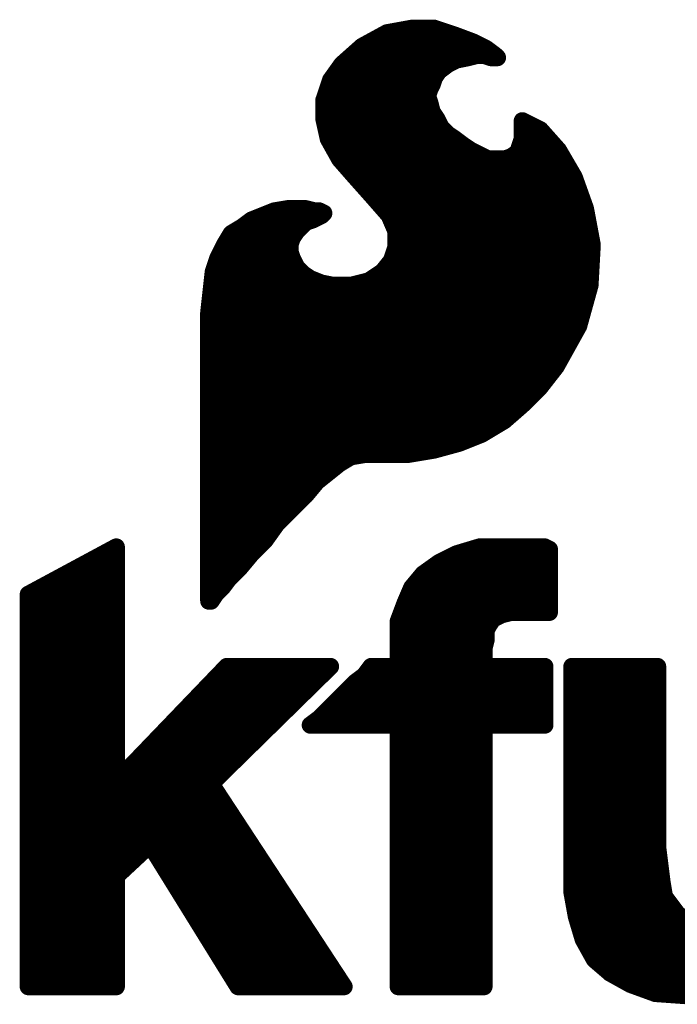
# Model space of a CAD drawing. Extents: x -35 to 35, y -57 to 81.
# Tile 152 of 153: x 1.32 to 4.24, y 76.81 to 81.17. Entities that reach past the tile are written whole.
import ezdxf

# ---------------------------------------------------------------- set-up
doc = ezdxf.new("R2010")
doc.units = 0
doc.layers.add('21', color=7, linetype='CONTINUOUS')

msp = doc.modelspace()

# ---------------------------------------------------------------- linework, layer by layer
at = {"layer": '21', "const_width": 0.0762}
for points in [[(3.061, 81.136), (2.951, 81.116)], [(3.161, 81.136), (3.061, 81.136)], [(3.251, 81.106), (3.161, 81.136)], [(2.951, 81.116), (2.841, 81.056)], [(3.331, 81.076), (3.251, 81.106)], [(2.841, 81.056), (2.751, 80.976)], [(2.8791, 81.0768), (3.3289, 81.0768)], [(3.391, 81.046), (3.331, 81.076)], [(3.431, 81.016), (3.391, 81.046)], [(2.7787, 81.0006), (3.284, 81.0006)], [(3.261, 80.996), (3.311, 81.006)], [(3.311, 81.006), (3.351, 81.016)], [(3.351, 81.016), (3.381, 81.016)], [(3.381, 81.016), (3.411, 81.006)], [(3.411, 81.006), (3.441, 81.006)], [(3.441, 81.006), (3.431, 81.016)], [(2.751, 80.976), (2.701, 80.906)], [(3.181, 80.946), (3.221, 80.976)], [(3.221, 80.976), (3.261, 80.996)], [(2.7141, 80.9244), (3.1666, 80.9244)], [(3.151, 80.886), (3.161, 80.916)], [(3.161, 80.916), (3.181, 80.946)], [(2.701, 80.906), (2.671, 80.816)], [(3.141, 80.866), (3.151, 80.886)], [(2.6817, 80.8482), (3.1351, 80.8482)], [(3.131, 80.836), (3.141, 80.866)], [(3.141, 80.806), (3.131, 80.836)], [(2.671, 80.816), (2.671, 80.736)], [(3.151, 80.766), (3.141, 80.806)], [(2.671, 80.772), (3.1495, 80.772)], [(3.171, 80.736), (3.151, 80.766)], [(2.671, 80.736), (2.691, 80.646)], [(2.6799, 80.6958), (3.1912, 80.6958)], [(3.191, 80.696), (3.171, 80.736)], [(3.221, 80.666), (3.191, 80.696)], [(3.551, 80.726), (3.551, 80.646)], [(3.631, 80.686), (3.551, 80.726)], [(3.551, 80.6958), (3.6114, 80.6958)], [(3.251, 80.646), (3.221, 80.666)], [(3.711, 80.596), (3.631, 80.686)], [(2.691, 80.646), (2.741, 80.556)], [(2.7057, 80.6196), (3.2862, 80.6196)], [(3.291, 80.616), (3.251, 80.646)], [(3.321, 80.596), (3.291, 80.616)], [(3.551, 80.646), (3.531, 80.586)], [(3.5422, 80.6196), (3.69, 80.6196)], [(3.401, 80.556), (3.321, 80.596)], [(3.501, 80.566), (3.471, 80.556)], [(3.531, 80.586), (3.501, 80.566)], [(3.781, 80.476), (3.711, 80.596)], [(2.741, 80.556), (2.811, 80.476)], [(2.752, 80.5434), (3.7417, 80.5434)], [(3.471, 80.556), (3.401, 80.556)], [(2.811, 80.476), (2.891, 80.386)], [(3.831, 80.336), (3.781, 80.476)], [(2.8188, 80.4672), (3.7841, 80.4672)], [(2.8866, 80.391), (3.8114, 80.391)], [(2.891, 80.386), (2.961, 80.306)], [(2.451, 80.326), (2.351, 80.286)], [(2.423, 80.3148), (2.6698, 80.3148)], [(2.511, 80.336), (2.451, 80.326)], [(2.591, 80.336), (2.511, 80.336)], [(2.631, 80.326), (2.591, 80.336)], [(2.621, 80.286), (2.661, 80.306)], [(2.651, 80.326), (2.631, 80.326)], [(2.671, 80.316), (2.651, 80.326)], [(2.661, 80.306), (2.671, 80.316)], [(2.9533, 80.3148), (3.835, 80.3148)], [(2.961, 80.306), (2.991, 80.236)], [(3.861, 80.176), (3.831, 80.336)], [(2.351, 80.286), (2.311, 80.256)], [(2.551, 80.236), (2.591, 80.276)], [(2.591, 80.276), (2.621, 80.286)], [(2.261, 80.226), (2.231, 80.176)], [(2.311, 80.256), (2.261, 80.226)], [(2.282, 80.2386), (2.5536, 80.2386)], [(2.531, 80.206), (2.551, 80.236)], [(2.9899, 80.2386), (3.8493, 80.2386)], [(2.991, 80.236), (2.991, 80.166)], [(2.231, 80.176), (2.201, 80.116)], [(2.521, 80.176), (2.531, 80.206)], [(2.521, 80.146), (2.521, 80.176)], [(3.851, 79.996), (3.861, 80.176)], [(2.2242, 80.1624), (2.521, 80.1624)], [(2.531, 80.116), (2.521, 80.146)], [(2.991, 80.166), (2.971, 80.106)], [(2.9898, 80.1624), (3.8602, 80.1624)], [(2.201, 80.116), (2.181, 80.056)], [(2.1911, 80.0862), (2.5459, 80.0862)], [(2.551, 80.076), (2.531, 80.116)], [(2.971, 80.106), (2.931, 80.056)], [(2.9552, 80.0862), (3.856, 80.0862)], [(2.181, 80.056), (2.161, 79.876)], [(2.581, 80.046), (2.551, 80.076)], [(2.611, 80.026), (2.581, 80.046)], [(2.931, 80.056), (2.871, 80.016)], [(2.1759, 80.01), (2.651, 80.01)], [(2.661, 80.006), (2.611, 80.026)], [(2.711, 79.996), (2.661, 80.006)], [(2.791, 79.996), (2.711, 79.996)], [(2.871, 80.016), (2.791, 79.996)], [(2.847, 80.01), (3.8518, 80.01)], [(3.801, 79.816), (3.851, 79.996)], [(2.1674, 79.9338), (3.8337, 79.9338)], [(2.161, 79.876), (2.161, 78.596)], [(2.161, 79.8576), (3.8126, 79.8576)], [(2.161, 79.7814), (3.7818, 79.7814)], [(3.701, 79.636), (3.801, 79.816)], [(2.161, 79.7052), (3.7394, 79.7052)], [(2.161, 79.629), (3.6956, 79.629)], [(3.631, 79.546), (3.701, 79.636)], [(2.161, 79.5528), (3.6363, 79.5528)], [(3.551, 79.466), (3.631, 79.546)], [(2.161, 79.4766), (3.5616, 79.4766)], [(3.471, 79.396), (3.551, 79.466)], [(2.161, 79.4004), (3.476, 79.4004)], [(3.371, 79.336), (3.471, 79.396)], [(2.161, 79.3242), (3.3415, 79.3242)], [(3.271, 79.296), (3.371, 79.336)], [(3.041, 79.246), (3.161, 79.266)], [(3.161, 79.266), (3.271, 79.296)], [(2.161, 79.248), (3.053, 79.248)], [(2.741, 79.206), (2.791, 79.236)], [(2.791, 79.236), (2.851, 79.246)], [(2.851, 79.246), (3.041, 79.246)], [(2.161, 79.1718), (2.6983, 79.1718)], [(2.641, 79.126), (2.741, 79.206)], [(2.591, 79.066), (2.641, 79.126)], [(2.161, 79.0956), (2.6157, 79.0956)], [(2.461, 78.936), (2.591, 79.066)], [(2.161, 79.0194), (2.5444, 79.0194)], [(2.161, 78.9432), (2.4682, 78.9432)], [(2.411, 78.866), (2.461, 78.936)], [(2.161, 78.867), (2.4117, 78.867)], [(2.351, 78.806), (2.411, 78.866)], [(1.361, 78.626), (1.751, 78.836)], [(1.751, 78.836), (1.751, 77.796)], [(3.261, 78.806), (3.361, 78.836)], [(3.361, 78.836), (3.651, 78.836)], [(3.651, 78.836), (3.671, 78.826)], [(3.671, 78.826), (3.671, 78.546)], [(1.6671, 78.7908), (1.751, 78.7908)], [(2.161, 78.7908), (2.3383, 78.7908)], [(2.301, 78.746), (2.351, 78.806)], [(3.181, 78.766), (3.261, 78.806)], [(3.2306, 78.7908), (3.671, 78.7908)], [(2.251, 78.696), (2.301, 78.746)], [(3.111, 78.716), (3.181, 78.766)], [(1.5255, 78.7146), (1.751, 78.7146)], [(2.161, 78.7146), (2.2696, 78.7146)], [(2.221, 78.656), (2.251, 78.696)], [(3.061, 78.656), (3.111, 78.716)], [(3.1098, 78.7146), (3.671, 78.7146)], [(2.191, 78.626), (2.221, 78.656)], [(3.031, 78.586), (3.061, 78.656)], [(1.361, 76.886), (1.361, 78.626)], [(1.384, 78.6384), (1.751, 78.6384)], [(2.161, 78.6384), (2.2034, 78.6384)], [(2.171, 78.596), (2.191, 78.626)], [(3.0535, 78.6384), (3.671, 78.6384)], [(1.361, 78.5622), (1.751, 78.5622)], [(2.161, 78.596), (2.171, 78.596)], [(3.001, 78.506), (3.031, 78.586)], [(3.0221, 78.5622), (3.671, 78.5622)], [(3.421, 78.516), (3.401, 78.486)], [(3.461, 78.536), (3.421, 78.516)], [(3.501, 78.546), (3.461, 78.536)], [(3.671, 78.546), (3.501, 78.546)], [(1.361, 78.486), (1.751, 78.486)], [(3.001, 78.306), (3.001, 78.506)], [(3.001, 78.486), (3.401, 78.486)], [(3.401, 78.486), (3.391, 78.466)], [(3.391, 78.426), (3.381, 78.386)], [(3.391, 78.466), (3.391, 78.426)], [(1.361, 78.4098), (1.751, 78.4098)], [(3.001, 78.4098), (3.387, 78.4098)], [(3.381, 78.386), (3.381, 78.306)], [(1.361, 78.3336), (1.751, 78.3336)], [(1.751, 77.796), (2.241, 78.306)], [(2.701, 78.306), (2.171, 77.786)], [(2.241, 78.306), (2.701, 78.306)], [(2.851, 78.266), (2.881, 78.306)], [(2.881, 78.306), (3.001, 78.306)], [(3.001, 78.3336), (3.381, 78.3336)], [(3.381, 78.306), (3.651, 78.306)], [(3.651, 78.306), (3.651, 78.046)], [(3.771, 77.306), (3.771, 78.306)], [(3.771, 78.306), (4.151, 78.306)], [(4.151, 78.306), (4.151, 77.506)], [(1.361, 78.2574), (1.751, 78.2574)], [(2.1943, 78.2574), (2.6515, 78.2574)], [(2.811, 78.236), (2.851, 78.266)], [(2.8395, 78.2574), (3.651, 78.2574)], [(3.771, 78.2574), (4.151, 78.2574)], [(2.651, 78.076), (2.811, 78.236)], [(1.361, 78.1812), (1.751, 78.1812)], [(2.1211, 78.1812), (2.5738, 78.1812)], [(2.7562, 78.1812), (3.651, 78.1812)], [(3.771, 78.1812), (4.151, 78.1812)], [(1.361, 78.105), (1.751, 78.105)], [(2.0479, 78.105), (2.4961, 78.105)], [(2.611, 78.046), (2.651, 78.076)], [(2.68, 78.105), (3.651, 78.105)], [(3.771, 78.105), (4.151, 78.105)], [(3.001, 78.046), (2.611, 78.046)], [(3.001, 76.886), (3.001, 78.046)], [(3.651, 78.046), (3.381, 78.046)], [(3.381, 78.046), (3.381, 76.886)], [(1.361, 78.0288), (1.751, 78.0288)], [(1.9747, 78.0288), (2.4185, 78.0288)], [(3.001, 78.0288), (3.381, 78.0288)], [(3.771, 78.0288), (4.151, 78.0288)], [(1.361, 77.9526), (1.751, 77.9526)], [(1.9015, 77.9526), (2.3408, 77.9526)], [(3.001, 77.9526), (3.381, 77.9526)], [(3.771, 77.9526), (4.151, 77.9526)], [(1.361, 77.8764), (1.751, 77.8764)], [(1.8282, 77.8764), (2.2631, 77.8764)], [(3.001, 77.8764), (3.381, 77.8764)], [(3.771, 77.8764), (4.151, 77.8764)], [(1.361, 77.8002), (1.751, 77.8002)], [(1.755, 77.8002), (2.1855, 77.8002)], [(2.171, 77.786), (2.761, 76.886)], [(3.001, 77.8002), (3.381, 77.8002)], [(3.771, 77.8002), (4.151, 77.8002)], [(1.361, 77.724), (2.2116, 77.724)], [(3.001, 77.724), (3.381, 77.724)], [(3.771, 77.724), (4.151, 77.724)], [(1.361, 77.6478), (2.2616, 77.6478)], [(3.001, 77.6478), (3.381, 77.6478)], [(3.771, 77.6478), (4.151, 77.6478)], [(1.361, 77.5716), (2.3115, 77.5716)], [(3.001, 77.5716), (3.381, 77.5716)], [(3.771, 77.5716), (4.151, 77.5716)], [(1.901, 77.516), (1.751, 77.376)], [(2.291, 76.886), (1.901, 77.516)], [(1.361, 77.4954), (1.8789, 77.4954)], [(1.9138, 77.4954), (2.3615, 77.4954)], [(3.001, 77.4954), (3.381, 77.4954)], [(3.771, 77.4954), (4.1523, 77.4954)], [(4.151, 77.506), (4.171, 77.346)], [(1.361, 77.4192), (1.7973, 77.4192)], [(1.9609, 77.4192), (2.4115, 77.4192)], [(3.001, 77.4192), (3.381, 77.4192)], [(3.771, 77.4192), (4.1619, 77.4192)], [(1.751, 77.376), (1.751, 76.886)], [(1.361, 77.343), (1.751, 77.343)], [(2.0081, 77.343), (2.4614, 77.343)], [(3.001, 77.343), (3.381, 77.343)], [(3.771, 77.343), (4.1715, 77.343)], [(4.171, 77.346), (4.181, 77.286)], [(3.791, 77.196), (3.771, 77.306)], [(1.361, 77.2668), (1.751, 77.2668)], [(2.0553, 77.2668), (2.5114, 77.2668)], [(3.001, 77.2668), (3.381, 77.2668)], [(3.7781, 77.2668), (4.1954, 77.2668)], [(4.181, 77.286), (4.241, 77.206)], [(4.241, 77.206), (4.291, 77.176)], [(1.361, 77.1906), (1.751, 77.1906)], [(2.1024, 77.1906), (2.5613, 77.1906)], [(3.001, 77.1906), (3.381, 77.1906)], [(3.821, 77.096), (3.791, 77.196)], [(3.7926, 77.1906), (4.2667, 77.1906)], [(1.361, 77.1144), (1.751, 77.1144)], [(2.1496, 77.1144), (2.6113, 77.1144)], [(3.001, 77.1144), (3.381, 77.1144)], [(3.8155, 77.1144), (5.091, 77.1144)], [(3.871, 77.006), (3.821, 77.096)], [(1.361, 77.0382), (1.751, 77.0382)], [(2.1968, 77.0382), (2.6612, 77.0382)], [(3.001, 77.0382), (3.381, 77.0382)], [(3.8531, 77.0382), (4.6791, 77.0382)], [(3.941, 76.946), (3.871, 77.006)], [(1.361, 76.962), (1.751, 76.962)], [(2.244, 76.962), (2.7112, 76.962)], [(3.001, 76.962), (3.381, 76.962)], [(3.9223, 76.962), (4.6135, 76.962)], [(4.031, 76.896), (3.941, 76.946)], [(4.141, 76.856), (4.031, 76.896)], [(1.751, 76.886), (1.361, 76.886)], [(2.761, 76.886), (2.291, 76.886)], [(3.381, 76.886), (3.001, 76.886)], [(4.0591, 76.8858), (4.4704, 76.8858)], [(4.281, 76.846), (4.141, 76.856)]]:
    msp.add_lwpolyline(points, dxfattribs=at)
at = {"layer": '21', "const_width": 0.0381}
for points in [[(3.061, 81.1551, 1), (3.061, 81.117)], [(3.0644, 81.1173, 1), (3.0576, 81.1547)], [(3.167, 81.1541, 1), (3.155, 81.1179)], [(3.161, 81.117, 1), (3.161, 81.1551)], [(2.9476, 81.1347, 1), (2.9544, 81.0973)], [(2.9601, 81.0993, 1), (2.9419, 81.1327)], [(3.2577, 81.1238, 1), (3.2443, 81.0882)], [(3.245, 81.0879, 1), (3.257, 81.1241)], [(2.8319, 81.0727, 1), (2.8501, 81.0393)], [(2.8537, 81.0418, 1), (2.8283, 81.0702)], [(2.8791, 81.0958, 1), (2.8791, 81.0578)], [(3.3395, 81.093, 1), (3.3225, 81.059)], [(3.3243, 81.0582, 1), (3.3377, 81.0938)], [(3.3289, 81.0578, 1), (3.3289, 81.0958)], [(3.4024, 81.0612, 1), (3.3796, 81.0308)], [(3.3825, 81.029, 1), (3.3995, 81.063)], [(2.7787, 81.0196, 1), (2.7787, 80.9816)], [(3.284, 80.9816, 1), (3.284, 81.0196)], [(3.3064, 81.0245, 1), (3.3156, 80.9875)], [(3.3147, 80.9873, 1), (3.3073, 81.0247)], [(3.351, 81.035, 1), (3.351, 80.997)], [(3.3556, 80.9975, 1), (3.3464, 81.0345)], [(3.387, 81.0341, 1), (3.375, 80.9979)], [(3.381, 80.997, 1), (3.381, 81.035)], [(3.411, 81.025, 1), (3.411, 80.987)], [(3.405, 80.9879, 1), (3.417, 81.0241)], [(3.4445, 81.0295, 1), (3.4175, 81.0025)], [(3.4196, 81.0008, 1), (3.4424, 81.0312)], [(3.4275, 80.9925, 1), (3.4545, 81.0195)], [(3.441, 80.987, 1), (3.441, 81.025)], [(2.7383, 80.9902, 1), (2.7637, 80.9618)], [(2.7665, 80.9649, 1), (2.7355, 80.9871)], [(3.2125, 80.993, 1), (3.2295, 80.959)], [(3.2324, 80.9608, 1), (3.2096, 80.9912)], [(3.2573, 81.0147, 1), (3.2647, 80.9773)], [(3.2695, 80.979, 1), (3.2525, 81.013)], [(2.7141, 80.9434, 1), (2.7141, 80.9054)], [(3.1791, 80.91, 1), (3.1429, 80.922)], [(3.1696, 80.9612, 1), (3.1924, 80.9308)], [(3.1969, 80.9354, 1), (3.1651, 80.9566)], [(3.1666, 80.9054, 1), (3.1666, 80.9434)], [(2.6855, 80.9171, 1), (2.7165, 80.8949)], [(2.7191, 80.9, 1), (2.6829, 80.912)], [(3.1329, 80.892, 1), (3.1691, 80.88)], [(3.168, 80.8775, 1), (3.134, 80.8945)], [(3.1451, 80.9266, 1), (3.1769, 80.9054)], [(2.6817, 80.8672, 1), (2.6817, 80.8292)], [(3.1491, 80.842, 1), (3.1129, 80.83)], [(3.124, 80.8745, 1), (3.158, 80.8575)], [(3.1591, 80.86, 1), (3.1229, 80.872)], [(3.1351, 80.8292, 1), (3.1351, 80.8672)], [(2.6529, 80.822, 1), (2.6891, 80.81)], [(2.6901, 80.816, 1), (2.652, 80.816)], [(3.1129, 80.842, 1), (3.1491, 80.83)], [(3.1595, 80.8106, 1), (3.1225, 80.8014)], [(3.1229, 80.8, 1), (3.1591, 80.812)], [(2.671, 80.791, 1), (2.671, 80.753)], [(3.1669, 80.7766, 1), (3.1351, 80.7554)], [(3.1325, 80.7614, 1), (3.1695, 80.7706)], [(3.1495, 80.753, 1), (3.1495, 80.791)], [(2.6896, 80.7401, 1), (2.6524, 80.7319)], [(2.652, 80.736, 1), (2.6901, 80.736)], [(2.6799, 80.7148, 1), (2.6799, 80.6768)], [(3.188, 80.7445, 1), (3.154, 80.7275)], [(3.1551, 80.7254, 1), (3.1869, 80.7466)], [(3.2045, 80.7095, 1), (3.1775, 80.6825)], [(3.1912, 80.6768, 1), (3.1912, 80.7148)], [(3.5595, 80.743, 1), (3.5425, 80.709)], [(3.5701, 80.726, 1), (3.532, 80.726)], [(3.551, 80.7148, 1), (3.551, 80.6768)], [(3.6114, 80.6768, 1), (3.6114, 80.7148)], [(3.174, 80.6875, 1), (3.208, 80.7045)], [(3.2316, 80.6819, 1), (3.2104, 80.6501)], [(3.2075, 80.6525, 1), (3.2345, 80.6795)], [(3.6452, 80.6987, 1), (3.6168, 80.6733)], [(3.6225, 80.669, 1), (3.6395, 80.703)], [(2.7077, 80.6553, 1), (2.6743, 80.6367)], [(2.6724, 80.6419, 1), (2.7096, 80.6501)], [(2.7057, 80.6386, 1), (2.7057, 80.6006)], [(3.2624, 80.6612, 1), (3.2396, 80.6308)], [(3.2404, 80.6301, 1), (3.2616, 80.6619)], [(3.3016, 80.6319, 1), (3.2804, 80.6001)], [(3.2796, 80.6008, 1), (3.3024, 80.6312)], [(3.2862, 80.6006, 1), (3.2862, 80.6386)], [(3.5422, 80.6386, 1), (3.5422, 80.6006)], [(3.532, 80.646, 1), (3.5701, 80.646)], [(3.5691, 80.64, 1), (3.5329, 80.652)], [(3.69, 80.6006, 1), (3.69, 80.6386)], [(3.3295, 80.613, 1), (3.3125, 80.579)], [(3.3104, 80.5801, 1), (3.3316, 80.6119)], [(3.507, 80.5479, 1), (3.495, 80.5841)], [(3.5129, 80.592, 1), (3.5491, 80.58)], [(3.5416, 80.5701, 1), (3.5204, 80.6019)], [(3.7275, 80.6056, 1), (3.6945, 80.5864)], [(3.6968, 80.5833, 1), (3.7252, 80.6087)], [(2.7553, 80.5685, 1), (2.7267, 80.5435)], [(2.7243, 80.5467, 1), (2.7577, 80.5653)], [(2.752, 80.5624, 1), (2.752, 80.5244)], [(3.401, 80.575, 1), (3.401, 80.537)], [(3.3925, 80.539, 1), (3.4095, 80.573)], [(3.465, 80.5741, 1), (3.477, 80.5379)], [(3.471, 80.537, 1), (3.471, 80.575)], [(3.4904, 80.5819, 1), (3.5116, 80.5501)], [(3.7417, 80.5244, 1), (3.7417, 80.5624)], [(2.8252, 80.4887, 1), (2.7968, 80.4633)], [(3.7989, 80.4824, 1), (3.7631, 80.4696)], [(2.7967, 80.4635, 1), (2.8253, 80.4885)], [(2.8188, 80.4862, 1), (2.8188, 80.4482)], [(3.7645, 80.4664, 1), (3.7975, 80.4856)], [(3.7841, 80.4482, 1), (3.7841, 80.4862)], [(2.8866, 80.41, 1), (2.8866, 80.372)], [(3.8114, 80.372, 1), (3.8114, 80.41)], [(2.9053, 80.3985, 1), (2.8767, 80.3735)], [(2.8768, 80.3733, 1), (2.9052, 80.3987)], [(2.423, 80.3338, 1), (2.423, 80.2958)], [(2.4479, 80.3448, 1), (2.4541, 80.3072)], [(2.4581, 80.3083, 1), (2.4439, 80.3437)], [(2.511, 80.355, 1), (2.511, 80.317)], [(2.5141, 80.3172, 1), (2.5079, 80.3548)], [(2.5956, 80.3545, 1), (2.5864, 80.3175)], [(2.591, 80.317, 1), (2.591, 80.355)], [(2.631, 80.3451, 1), (2.631, 80.307)], [(2.6264, 80.3075, 1), (2.6356, 80.3445)], [(2.6595, 80.343, 1), (2.6425, 80.309)], [(2.651, 80.307, 1), (2.651, 80.3451)], [(2.6695, 80.289, 1), (2.6525, 80.323)], [(2.6845, 80.3025, 1), (2.6575, 80.3295)], [(2.6625, 80.299, 1), (2.6795, 80.333)], [(2.6698, 80.2958, 1), (2.6698, 80.3338)], [(2.9533, 80.3338, 1), (2.9533, 80.2958)], [(2.9785, 80.3135, 1), (2.9435, 80.2985)], [(3.8497, 80.3395, 1), (3.8123, 80.3325)], [(3.8131, 80.3296, 1), (3.8489, 80.3424)], [(3.835, 80.2958, 1), (3.835, 80.3338)], [(2.3439, 80.3037, 1), (2.3581, 80.2683)], [(2.3624, 80.2708, 1), (2.3396, 80.3012)], [(2.585, 80.2941, 1), (2.597, 80.2579)], [(2.6045, 80.2625, 1), (2.5775, 80.2895)], [(2.6125, 80.303, 1), (2.6295, 80.269)], [(2.627, 80.2679, 1), (2.615, 80.3041)], [(2.6475, 80.3195, 1), (2.6745, 80.2925)], [(2.9467, 80.2935, 1), (2.9753, 80.3185)], [(2.2512, 80.2423, 1), (2.2708, 80.2097)], [(2.2773, 80.2162, 1), (2.2447, 80.2358)], [(2.282, 80.2576, 1), (2.282, 80.2196)], [(2.2996, 80.2712, 1), (2.3224, 80.2408)], [(2.3208, 80.2397, 1), (2.3012, 80.2723)], [(2.5375, 80.2495, 1), (2.5645, 80.2225)], [(2.5669, 80.2254, 1), (2.5351, 80.2466)], [(2.5536, 80.2196, 1), (2.5536, 80.2576)], [(2.9899, 80.2576, 1), (2.9899, 80.2196)], [(3.0101, 80.236, 1), (2.972, 80.236)], [(2.9735, 80.2285, 1), (3.0085, 80.2435)], [(3.8493, 80.2196, 1), (3.8493, 80.2576)], [(2.248, 80.1675, 1), (2.214, 80.1845)], [(2.54, 80.176, 1), (2.5019, 80.176)], [(2.5151, 80.2166, 1), (2.5469, 80.1954)], [(2.5491, 80.2, 1), (2.5129, 80.212)], [(3.88, 80.1749, 1), (3.842, 80.1771)], [(2.2242, 80.1814, 1), (2.2242, 80.1434)], [(2.2147, 80.1858, 1), (2.2473, 80.1662)], [(2.5029, 80.182, 1), (2.5391, 80.17)], [(2.5391, 80.152, 1), (2.5029, 80.14)], [(2.5019, 80.146, 1), (2.54, 80.146)], [(2.521, 80.1434, 1), (2.521, 80.1814)], [(2.9898, 80.1814, 1), (2.9898, 80.1434)], [(2.972, 80.166, 1), (3.0101, 80.166)], [(3.0091, 80.16, 1), (2.9729, 80.172)], [(3.8423, 80.1725, 1), (3.8797, 80.1795)], [(3.8602, 80.1434, 1), (3.8602, 80.1814)], [(2.1911, 80.1052, 1), (2.1911, 80.0672)], [(2.184, 80.1245, 1), (2.218, 80.1075)], [(2.2191, 80.11, 1), (2.1829, 80.122)], [(2.548, 80.1245, 1), (2.514, 80.1075)], [(2.5129, 80.11, 1), (2.5491, 80.122)], [(2.5459, 80.0672, 1), (2.5459, 80.1052)], [(2.9552, 80.1052, 1), (2.9552, 80.0672)], [(2.9529, 80.112, 1), (2.9891, 80.1)], [(2.9859, 80.0941, 1), (2.9561, 80.1179)], [(3.856, 80.0672, 1), (3.856, 80.1052)], [(2.1629, 80.062, 1), (2.1991, 80.05)], [(2.1999, 80.0539, 1), (2.1621, 80.0581)], [(2.5645, 80.0895, 1), (2.5375, 80.0625)], [(2.534, 80.0675, 1), (2.568, 80.0845)], [(2.5916, 80.0619, 1), (2.5704, 80.0301)], [(2.5675, 80.0325, 1), (2.5945, 80.0595)], [(2.9161, 80.0679, 1), (2.9459, 80.0441)], [(2.9416, 80.0401, 1), (2.9204, 80.0719)], [(2.1759, 80.029, 1), (2.1759, 79.991)], [(2.6181, 80.0437, 1), (2.6039, 80.0083)], [(2.6004, 80.0101, 1), (2.6216, 80.0419)], [(2.6647, 80.0247, 1), (2.6573, 79.9873)], [(2.651, 79.991, 1), (2.651, 80.029)], [(2.6539, 79.9883, 1), (2.6681, 80.0237)], [(2.711, 80.0151, 1), (2.711, 79.977)], [(2.7073, 79.9773, 1), (2.7147, 80.0147)], [(2.7864, 80.0145, 1), (2.7956, 79.9775)], [(2.791, 79.977, 1), (2.791, 80.0151)], [(2.847, 80.029, 1), (2.847, 79.991)], [(2.8604, 80.0319, 1), (2.8816, 80.0001)], [(2.8756, 79.9975, 1), (2.8664, 80.0345)], [(3.8694, 79.9909, 1), (3.8326, 80.0011)], [(3.8518, 79.991, 1), (3.8518, 80.029)], [(3.832, 79.9971, 1), (3.87, 79.9949)], [(2.1674, 79.9528, 1), (2.1674, 79.9148)], [(3.8337, 79.9148, 1), (3.8337, 79.9528)], [(2.1801, 79.876, 1), (2.142, 79.876)], [(2.1421, 79.8781, 1), (2.1799, 79.8739)], [(2.161, 79.8766, 1), (2.161, 79.8386)], [(3.8126, 79.8386, 1), (3.8126, 79.8766)], [(2.161, 79.8004, 1), (2.161, 79.7624)], [(3.7818, 79.7624, 1), (3.7818, 79.8004)], [(3.7826, 79.8211, 1), (3.8194, 79.8109)], [(3.8177, 79.8067, 1), (3.7843, 79.8253)], [(2.161, 79.7242, 1), (2.161, 79.6862)], [(3.7394, 79.6862, 1), (3.7394, 79.7242)], [(2.161, 79.648, 1), (2.161, 79.61)], [(3.6843, 79.6453, 1), (3.7177, 79.6267)], [(3.716, 79.6243, 1), (3.686, 79.6477)], [(3.6956, 79.61, 1), (3.6956, 79.648)], [(2.161, 79.5718, 1), (2.161, 79.5338)], [(3.616, 79.5577, 1), (3.646, 79.5343)], [(3.6445, 79.5325, 1), (3.6175, 79.5595)], [(3.6363, 79.5338, 1), (3.6363, 79.5718)], [(2.161, 79.4956, 1), (2.161, 79.4576)], [(3.5616, 79.4576, 1), (3.5616, 79.4956)], [(3.5375, 79.4795, 1), (3.5645, 79.4525)], [(3.5635, 79.4517, 1), (3.5385, 79.4803)], [(2.161, 79.4194, 1), (2.161, 79.3814)], [(3.4585, 79.4103, 1), (3.4835, 79.3817)], [(3.4808, 79.3797, 1), (3.4612, 79.4123)], [(3.476, 79.3814, 1), (3.476, 79.4194)], [(2.161, 79.3432, 1), (2.161, 79.3052)], [(3.3415, 79.3052, 1), (3.3415, 79.3432)], [(3.3612, 79.3523, 1), (3.3808, 79.3197)], [(3.3781, 79.3183, 1), (3.3639, 79.3537)], [(3.156, 79.2844, 1), (3.166, 79.2476)], [(3.1641, 79.2472, 1), (3.1579, 79.2848)], [(3.2639, 79.3137, 1), (3.2781, 79.2783)], [(3.276, 79.2776, 1), (3.266, 79.3144)], [(2.161, 79.267, 1), (2.161, 79.229)], [(2.7879, 79.2548, 1), (2.7941, 79.2172)], [(2.8008, 79.2197, 1), (2.7812, 79.2523)], [(2.851, 79.2651, 1), (2.851, 79.227)], [(2.8541, 79.2272, 1), (2.8479, 79.2648)], [(3.0379, 79.2648, 1), (3.0441, 79.2272)], [(3.041, 79.227, 1), (3.041, 79.2651)], [(3.053, 79.229, 1), (3.053, 79.267)], [(2.161, 79.1908, 1), (2.161, 79.1528)], [(2.6983, 79.1528, 1), (2.6983, 79.1908)], [(2.7312, 79.2223, 1), (2.7508, 79.1897)], [(2.7529, 79.1911, 1), (2.7291, 79.2209)], [(2.6556, 79.1138, 1), (2.6264, 79.1382)], [(2.161, 79.1146, 1), (2.161, 79.0766)], [(2.6157, 79.0766, 1), (2.6157, 79.1146)], [(2.6291, 79.1409, 1), (2.6529, 79.1111)], [(2.5764, 79.0782, 1), (2.6056, 79.0538)], [(2.6045, 79.0525, 1), (2.5775, 79.0795)], [(2.161, 79.0384, 1), (2.161, 79.0004)], [(2.5444, 79.0004, 1), (2.5444, 79.0384)], [(2.161, 78.9622, 1), (2.161, 78.9242)], [(2.4475, 78.9495, 1), (2.4745, 78.9225)], [(2.4765, 78.9249, 1), (2.4455, 78.9471)], [(2.4682, 78.9242, 1), (2.4682, 78.9622)], [(2.161, 78.886, 1), (2.161, 78.848)], [(2.4245, 78.8525, 1), (2.3975, 78.8795)], [(2.4117, 78.848, 1), (2.4117, 78.886)], [(1.7701, 78.836, 1), (1.732, 78.836)], [(1.76, 78.8192, 1), (1.742, 78.8528)], [(2.3955, 78.8771, 1), (2.4265, 78.8549)], [(3.361, 78.855, 1), (3.361, 78.817)], [(3.3665, 78.8178, 1), (3.3555, 78.8542)], [(3.6595, 78.853, 1), (3.6425, 78.819)], [(3.651, 78.817, 1), (3.651, 78.855)], [(3.6901, 78.826, 1), (3.652, 78.826)], [(3.6625, 78.809, 1), (3.6795, 78.843)], [(1.6671, 78.8098, 1), (1.6671, 78.7718)], [(1.751, 78.7718, 1), (1.751, 78.8098)], [(2.161, 78.8098, 1), (2.161, 78.7718)], [(2.3375, 78.8195, 1), (2.3645, 78.7925)], [(2.3656, 78.7938, 1), (2.3364, 78.8182)], [(2.3383, 78.7718, 1), (2.3383, 78.8098)], [(3.2306, 78.8098, 1), (3.2306, 78.7718)], [(3.2555, 78.8242, 1), (3.2665, 78.7878)], [(3.2695, 78.789, 1), (3.2525, 78.823)], [(3.671, 78.7718, 1), (3.671, 78.8098)], [(2.2864, 78.7582, 1), (2.3156, 78.7338)], [(2.3145, 78.7325, 1), (2.2875, 78.7595)], [(3.1725, 78.783, 1), (3.1895, 78.749)], [(3.1921, 78.7505, 1), (3.1699, 78.7815)], [(1.5255, 78.7336, 1), (1.5255, 78.6956)], [(1.751, 78.6956, 1), (1.751, 78.7336)], [(2.161, 78.7336, 1), (2.161, 78.6956)], [(2.2375, 78.7095, 1), (2.2645, 78.6825)], [(2.2662, 78.6846, 1), (2.2358, 78.7074)], [(2.2696, 78.6956, 1), (2.2696, 78.7336)], [(3.1098, 78.7336, 1), (3.1098, 78.6956)], [(3.0999, 78.7315, 1), (3.1221, 78.7005)], [(3.1256, 78.7038, 1), (3.0964, 78.7282)], [(3.671, 78.6956, 1), (3.671, 78.7336)], [(2.2058, 78.6674, 1), (2.2362, 78.6446)], [(2.2345, 78.6425, 1), (2.2075, 78.6695)], [(3.0464, 78.6682, 1), (3.0756, 78.6438)], [(3.0785, 78.6485, 1), (3.0435, 78.6635)], [(1.38, 78.626, 1), (1.3419, 78.626)], [(1.352, 78.6428, 1), (1.37, 78.6092)], [(1.384, 78.6574, 1), (1.384, 78.6194)], [(1.751, 78.6194, 1), (1.751, 78.6574)], [(2.161, 78.6574, 1), (2.161, 78.6194)], [(2.1775, 78.6395, 1), (2.2045, 78.6125)], [(2.2069, 78.6154, 1), (2.1751, 78.6366)], [(2.2034, 78.6194, 1), (2.2034, 78.6574)], [(3.0535, 78.6574, 1), (3.0535, 78.6194)], [(3.671, 78.6194, 1), (3.671, 78.6574)], [(1.361, 78.5812, 1), (1.361, 78.5432)], [(1.751, 78.5432, 1), (1.751, 78.5812)], [(2.142, 78.596, 1), (2.1801, 78.596)], [(2.161, 78.615, 1), (2.161, 78.577)], [(2.1551, 78.6066, 1), (2.1869, 78.5854)], [(2.171, 78.577, 1), (2.171, 78.615)], [(3.0221, 78.5812, 1), (3.0221, 78.5432)], [(3.0135, 78.5935, 1), (3.0485, 78.5785)], [(3.0488, 78.5793, 1), (3.0132, 78.5927)], [(3.671, 78.5432, 1), (3.671, 78.5812)], [(3.4125, 78.533, 1), (3.4295, 78.499)], [(3.4369, 78.5054, 1), (3.4051, 78.5266)], [(3.4564, 78.5545, 1), (3.4656, 78.5175)], [(3.4695, 78.519, 1), (3.4525, 78.553)], [(3.501, 78.565, 1), (3.501, 78.527)], [(3.5056, 78.5275, 1), (3.4964, 78.5645)], [(3.652, 78.546, 1), (3.6901, 78.546)], [(3.671, 78.527, 1), (3.671, 78.565)], [(1.361, 78.505, 1), (1.361, 78.467)], [(1.751, 78.467, 1), (1.751, 78.505)], [(2.9832, 78.5127, 1), (3.0188, 78.4993)], [(3.0201, 78.506, 1), (2.982, 78.506)], [(3.001, 78.505, 1), (3.001, 78.467)], [(3.3851, 78.4966, 1), (3.4169, 78.4754)], [(3.418, 78.4775, 1), (3.384, 78.4945)], [(3.401, 78.467, 1), (3.401, 78.505)], [(3.4101, 78.466, 1), (3.372, 78.466)], [(3.374, 78.4745, 1), (3.408, 78.4575)], [(3.4095, 78.4214, 1), (3.3725, 78.4306)], [(1.361, 78.4288, 1), (1.361, 78.3908)], [(1.751, 78.3908, 1), (1.751, 78.4288)], [(3.001, 78.4288, 1), (3.001, 78.3908)], [(3.4001, 78.386, 1), (3.362, 78.386)], [(3.372, 78.426, 1), (3.4101, 78.426)], [(3.387, 78.3908, 1), (3.387, 78.4288)], [(3.3625, 78.3906, 1), (3.3995, 78.3814)], [(1.361, 78.3526, 1), (1.361, 78.3146)], [(1.751, 78.3146, 1), (1.751, 78.3526)], [(2.241, 78.325, 1), (2.241, 78.287)], [(2.2547, 78.2928, 1), (2.2273, 78.3192)], [(2.7143, 78.2924, 1), (2.6877, 78.3196)], [(2.701, 78.287, 1), (2.701, 78.325)], [(2.881, 78.325, 1), (2.881, 78.287)], [(2.8962, 78.2946, 1), (2.8658, 78.3174)], [(3.001, 78.3526, 1), (3.001, 78.3146)], [(3.001, 78.287, 1), (3.001, 78.325)], [(3.381, 78.325, 1), (3.381, 78.287)], [(3.381, 78.3146, 1), (3.381, 78.3526)], [(3.6701, 78.306, 1), (3.632, 78.306)], [(3.651, 78.287, 1), (3.651, 78.325)], [(3.7901, 78.306, 1), (3.752, 78.306)], [(3.771, 78.325, 1), (3.771, 78.287)], [(4.17, 78.306, 1), (4.1319, 78.306)], [(4.151, 78.287, 1), (4.151, 78.325)], [(1.361, 78.2764, 1), (1.361, 78.2384)], [(1.751, 78.2384, 1), (1.751, 78.2764)], [(2.1943, 78.2764, 1), (2.1943, 78.2384)], [(2.6515, 78.2384, 1), (2.6515, 78.2764)], [(2.8395, 78.2764, 1), (2.8395, 78.2384)], [(2.8358, 78.2774, 1), (2.8662, 78.2546)], [(2.8624, 78.2508, 1), (2.8396, 78.2812)], [(2.982, 78.306, 1), (3.0201, 78.306)], [(3.362, 78.306, 1), (3.4001, 78.306)], [(3.651, 78.2384, 1), (3.651, 78.2764)], [(3.771, 78.2764, 1), (3.771, 78.2384)], [(4.151, 78.2384, 1), (4.151, 78.2764)], [(2.7996, 78.2512, 1), (2.8224, 78.2208)], [(2.8245, 78.2225, 1), (2.7975, 78.2495)], [(1.361, 78.2002, 1), (1.361, 78.1622)], [(1.751, 78.1622, 1), (1.751, 78.2002)], [(2.1211, 78.2002, 1), (2.1211, 78.1622)], [(2.5738, 78.1622, 1), (2.5738, 78.2002)], [(2.7562, 78.2002, 1), (2.7562, 78.1622)], [(3.651, 78.1622, 1), (3.651, 78.2002)], [(3.771, 78.2002, 1), (3.771, 78.1622)], [(4.151, 78.1622, 1), (4.151, 78.2002)], [(1.361, 78.124, 1), (1.361, 78.086)], [(1.751, 78.086, 1), (1.751, 78.124)], [(2.0479, 78.124, 1), (2.0479, 78.086)], [(2.4961, 78.086, 1), (2.4961, 78.124)], [(2.6624, 78.0608, 1), (2.6396, 78.0912)], [(2.68, 78.124, 1), (2.68, 78.086)], [(3.651, 78.086, 1), (3.651, 78.124)], [(3.771, 78.124, 1), (3.771, 78.086)], [(4.151, 78.086, 1), (4.151, 78.124)], [(2.5996, 78.0612, 1), (2.6224, 78.0308)], [(2.611, 78.065, 1), (2.611, 78.027)], [(2.6375, 78.0895, 1), (2.6645, 78.0625)], [(3.0201, 78.046, 1), (2.982, 78.046)], [(3.001, 78.027, 1), (3.001, 78.065)], [(3.4001, 78.046, 1), (3.362, 78.046)], [(3.381, 78.065, 1), (3.381, 78.027)], [(3.651, 78.027, 1), (3.651, 78.065)], [(1.361, 78.0478, 1), (1.361, 78.0098)], [(1.751, 78.0098, 1), (1.751, 78.0478)], [(1.9747, 78.0478, 1), (1.9747, 78.0098)], [(2.4185, 78.0098, 1), (2.4185, 78.0478)], [(3.001, 78.0478, 1), (3.001, 78.0098)], [(3.381, 78.0098, 1), (3.381, 78.0478)], [(3.632, 78.046, 1), (3.6701, 78.046)], [(3.771, 78.0478, 1), (3.771, 78.0098)], [(4.151, 78.0098, 1), (4.151, 78.0478)], [(1.361, 77.9716, 1), (1.361, 77.9336)], [(1.751, 77.9336, 1), (1.751, 77.9716)], [(1.9015, 77.9716, 1), (1.9015, 77.9336)], [(2.3408, 77.9336, 1), (2.3408, 77.9716)], [(3.001, 77.9716, 1), (3.001, 77.9336)], [(3.381, 77.9336, 1), (3.381, 77.9716)], [(3.771, 77.9716, 1), (3.771, 77.9336)], [(4.151, 77.9336, 1), (4.151, 77.9716)], [(1.361, 77.8954, 1), (1.361, 77.8574)], [(1.751, 77.8574, 1), (1.751, 77.8954)], [(1.8282, 77.8954, 1), (1.8282, 77.8574)], [(2.2631, 77.8574, 1), (2.2631, 77.8954)], [(3.001, 77.8954, 1), (3.001, 77.8574)], [(3.381, 77.8574, 1), (3.381, 77.8954)], [(3.771, 77.8954, 1), (3.771, 77.8574)], [(4.151, 77.8574, 1), (4.151, 77.8954)], [(1.361, 77.8192, 1), (1.361, 77.7812)], [(1.7373, 77.8092, 1), (1.7647, 77.7828)], [(1.732, 77.796, 1), (1.7701, 77.796)], [(1.755, 77.8192, 1), (1.755, 77.7812)], [(1.751, 77.7812, 1), (1.751, 77.8192)], [(2.1577, 77.7996, 1), (2.1843, 77.7724)], [(2.1869, 77.7964, 1), (2.1551, 77.7756)], [(2.1855, 77.7812, 1), (2.1855, 77.8192)], [(3.001, 77.8192, 1), (3.001, 77.7812)], [(3.381, 77.7812, 1), (3.381, 77.8192)], [(3.771, 77.8192, 1), (3.771, 77.7812)], [(4.151, 77.7812, 1), (4.151, 77.8192)], [(1.361, 77.743, 1), (1.361, 77.705)], [(2.2116, 77.705, 1), (2.2116, 77.743)], [(3.001, 77.743, 1), (3.001, 77.705)], [(3.381, 77.705, 1), (3.381, 77.743)], [(3.771, 77.743, 1), (3.771, 77.705)], [(4.151, 77.705, 1), (4.151, 77.743)], [(1.361, 77.6668, 1), (1.361, 77.6288)], [(2.2616, 77.6288, 1), (2.2616, 77.6668)], [(3.001, 77.6668, 1), (3.001, 77.6288)], [(3.381, 77.6288, 1), (3.381, 77.6668)], [(3.771, 77.6668, 1), (3.771, 77.6288)], [(4.151, 77.6288, 1), (4.151, 77.6668)], [(1.361, 77.5906, 1), (1.361, 77.5526)], [(2.3115, 77.5526, 1), (2.3115, 77.5906)], [(3.001, 77.5906, 1), (3.001, 77.5526)], [(3.381, 77.5526, 1), (3.381, 77.5906)], [(3.771, 77.5906, 1), (3.771, 77.5526)], [(4.151, 77.5526, 1), (4.151, 77.5906)], [(1.9172, 77.526, 1), (1.8848, 77.506)], [(1.914, 77.5021, 1), (1.888, 77.5299)], [(1.361, 77.5144, 1), (1.361, 77.4764)], [(1.8789, 77.4764, 1), (1.8789, 77.5144)], [(1.9138, 77.5144, 1), (1.9138, 77.4764)], [(2.3615, 77.4764, 1), (2.3615, 77.5144)], [(3.001, 77.5144, 1), (3.001, 77.4764)], [(3.381, 77.4764, 1), (3.381, 77.5144)], [(3.771, 77.5144, 1), (3.771, 77.4764)], [(4.1319, 77.506, 1), (4.17, 77.506)], [(4.1699, 77.5084, 1), (4.1321, 77.5036)], [(4.1523, 77.4764, 1), (4.1523, 77.5144)], [(1.361, 77.4382, 1), (1.361, 77.4002)], [(1.7701, 77.376, 1), (1.732, 77.376)], [(1.7973, 77.4002, 1), (1.7973, 77.4382)], [(1.9609, 77.4382, 1), (1.9609, 77.4002)], [(2.4115, 77.4002, 1), (2.4115, 77.4382)], [(3.001, 77.4382, 1), (3.001, 77.4002)], [(3.381, 77.4002, 1), (3.381, 77.4382)], [(3.771, 77.4382, 1), (3.771, 77.4002)], [(4.1619, 77.4002, 1), (4.1619, 77.4382)], [(1.361, 77.362, 1), (1.361, 77.324)], [(1.738, 77.3899, 1), (1.764, 77.3621)], [(1.751, 77.324, 1), (1.751, 77.362)], [(2.0081, 77.362, 1), (2.0081, 77.324)], [(2.4614, 77.324, 1), (2.4614, 77.362)], [(3.001, 77.362, 1), (3.001, 77.324)], [(3.381, 77.324, 1), (3.381, 77.362)], [(3.771, 77.362, 1), (3.771, 77.324)], [(4.1898, 77.3491, 1), (4.1522, 77.3429)], [(4.1715, 77.324, 1), (4.1715, 77.362)], [(3.7897, 77.3094, 1), (3.7523, 77.3026)], [(4.1521, 77.3436, 1), (4.1899, 77.3484)], [(1.361, 77.2858, 1), (1.361, 77.2478)], [(1.751, 77.2478, 1), (1.751, 77.2858)], [(2.0553, 77.2858, 1), (2.0553, 77.2478)], [(2.5114, 77.2478, 1), (2.5114, 77.2858)], [(3.001, 77.2858, 1), (3.001, 77.2478)], [(3.381, 77.2478, 1), (3.381, 77.2858)], [(3.752, 77.306, 1), (3.7901, 77.306)], [(3.7781, 77.2858, 1), (3.7781, 77.2478)], [(4.1962, 77.2974, 1), (4.1658, 77.2746)], [(4.1622, 77.2829, 1), (4.1998, 77.2891)], [(4.1954, 77.2478, 1), (4.1954, 77.2858)], [(4.2508, 77.2223, 1), (4.2312, 77.1897)], [(1.361, 77.2096, 1), (1.361, 77.1716)], [(1.751, 77.1716, 1), (1.751, 77.2096)], [(2.1024, 77.2096, 1), (2.1024, 77.1716)], [(2.5613, 77.1716, 1), (2.5613, 77.2096)], [(3.001, 77.2096, 1), (3.001, 77.1716)], [(3.381, 77.1716, 1), (3.381, 77.2096)], [(3.8092, 77.2015, 1), (3.7728, 77.1905)], [(3.7723, 77.1926, 1), (3.8097, 77.1994)], [(3.7926, 77.2096, 1), (3.7926, 77.1716)], [(4.2258, 77.1946, 1), (4.2562, 77.2174)], [(1.361, 77.1334, 1), (1.361, 77.0954)], [(1.751, 77.0954, 1), (1.751, 77.1334)], [(2.1496, 77.1334, 1), (2.1496, 77.0954)], [(2.6113, 77.0954, 1), (2.6113, 77.1334)], [(3.001, 77.1334, 1), (3.001, 77.0954)], [(3.381, 77.0954, 1), (3.381, 77.1334)], [(3.8155, 77.1334, 1), (3.8155, 77.0954)], [(3.8377, 77.1053, 1), (3.8043, 77.0867)], [(3.8028, 77.0905, 1), (3.8392, 77.1015)], [(1.361, 77.0572, 1), (1.361, 77.0192)], [(1.751, 77.0192, 1), (1.751, 77.0572)], [(2.1968, 77.0572, 1), (2.1968, 77.0192)], [(2.6612, 77.0192, 1), (2.6612, 77.0572)], [(3.001, 77.0572, 1), (3.001, 77.0192)], [(3.381, 77.0192, 1), (3.381, 77.0572)], [(3.8531, 77.0572, 1), (3.8531, 77.0192)], [(3.8834, 77.0205, 1), (3.8586, 76.9915)], [(3.8543, 76.9967, 1), (3.8877, 77.0153)], [(1.361, 76.981, 1), (1.361, 76.943)], [(1.751, 76.943, 1), (1.751, 76.981)], [(2.244, 76.981, 1), (2.244, 76.943)], [(2.7112, 76.943, 1), (2.7112, 76.981)], [(3.001, 76.981, 1), (3.001, 76.943)], [(3.381, 76.943, 1), (3.381, 76.981)], [(3.9223, 76.981, 1), (3.9223, 76.943)], [(3.9503, 76.9627, 1), (3.9317, 76.9293)], [(3.9286, 76.9315, 1), (3.9534, 76.9605)], [(4.0375, 76.9139, 1), (4.0245, 76.8781)], [(1.3419, 76.886, 1), (1.38, 76.886)], [(1.361, 76.9051, 1), (1.361, 76.867)], [(1.732, 76.886, 1), (1.7701, 76.886)], [(1.751, 76.867, 1), (1.751, 76.9051)], [(2.291, 76.9051, 1), (2.291, 76.867)], [(2.2748, 76.876, 1), (2.3072, 76.896)], [(2.7451, 76.8756, 1), (2.7769, 76.8964)], [(2.761, 76.867, 1), (2.761, 76.9051)], [(3.001, 76.9051, 1), (3.001, 76.867)], [(2.982, 76.886, 1), (3.0201, 76.886)], [(3.362, 76.886, 1), (3.4001, 76.886)], [(3.381, 76.867, 1), (3.381, 76.9051)], [(4.0217, 76.8793, 1), (4.0403, 76.9127)], [(4.0591, 76.9048, 1), (4.0591, 76.8668)], [(4.1424, 76.875, 1), (4.1396, 76.837)], [(4.1345, 76.8381, 1), (4.1475, 76.8739)]]:
    msp.add_lwpolyline(points, format="xyb", dxfattribs=at)

doc.saveas('drawing.dxf')
